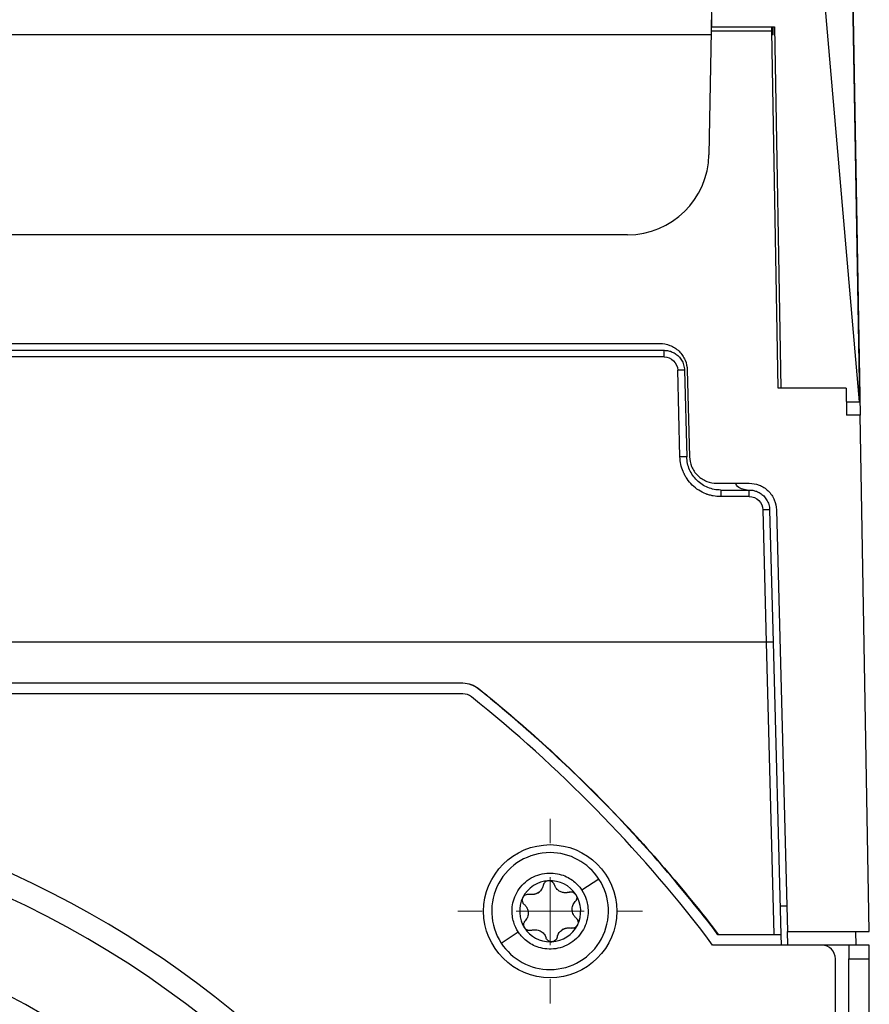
# Model space of a CAD drawing. Header units: millimetres. Extents: x -0.44 to 1.31, y -0.87 to 1.29.
# Tile 11 of 182: x 0.2952 to 0.3578, y -0.4894 to -0.4169. Entities that reach past the tile are written whole.
import ezdxf

# ---------------------------------------------------------------- set-up
doc = ezdxf.new("R2010")
doc.units = ezdxf.units.MM

# ---------------------------------------------------------------- blocks, each defined once
blk = doc.blocks.new('SW_CENTERMARKSYMBOL_18')
at = {"color": 0, "linetype": 'Continuous', "lineweight": 18}
for p, q in [((0, 0.005), (0, 0.0068)), ((0, 0), (0, 0.0025)), ((-0.005, 0), (-0.0068, 0)), ((0, 0), (-0.0025, 0)), ((0, 0), (0, -0.0025)), ((0, 0), (0.0025, 0)), ((0.005, 0), (0.0068, 0)), ((0, -0.005), (0, -0.0068))]:
    blk.add_line(p, q, dxfattribs=at)

msp = doc.modelspace()

# ---------------------------------------------------------------- linework, layer by layer
at = {"color": 7, "linetype": 'Continuous', "lineweight": 25}
for p, q in [((0.3570640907, -0.445060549), (0.35289679, -0.3968744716)), ((0.3460136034, -0.4087697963), (0.3461656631, -0.417481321)), ((0.3570778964, -0.4450561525), (0.3564706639, -0.4102663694)), ((0.3564914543, -0.411263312), (0.3570988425, -0.4460605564)), ((0.3461223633, -0.4180605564), (0.0834368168, -0.4180605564)), ((0.3461272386, -0.4177814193), (0.3459682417, -0.4268847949)), ((0.3506043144, -0.4177814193), (0.3461272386, -0.4177814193)), ((0.3461656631, -0.417481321), (0.3507956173, -0.417481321)), ((0.3506043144, -0.4177814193), (0.3505990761, -0.417481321)), ((0.3510630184, -0.4440605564), (0.3506043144, -0.4177814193)), ((0.3506981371, -0.4180605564), (0.3507002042, -0.417481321)), ((0.3507956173, -0.417481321), (0.351259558, -0.4440605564)), ((0.3399691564, -0.4327791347), (0.0895900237, -0.4327791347)), ((0.0868874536, -0.4412791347), (0.3426717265, -0.4412791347)), ((0.0871874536, -0.4407791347), (0.3423717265, -0.4407791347)), ((0.3426717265, -0.4417660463), (0.3426717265, -0.4412791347)), ((0.3426717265, -0.4417660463), (0.0868874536, -0.4417660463)), ((0.3438386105, -0.4491259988), (0.3436713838, -0.4427398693)), ((0.3441712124, -0.4427398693), (0.3443384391, -0.4491259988)), ((0.3443710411, -0.4427267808), (0.3445382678, -0.4491129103)), ((0.35606378, -0.4440605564), (0.3510630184, -0.4440605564)), ((0.35606378, -0.4440605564), (0.3560986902, -0.4460605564)), ((0.356081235, -0.445060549), (0.3570640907, -0.445060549)), ((0.3570988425, -0.4460605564), (0.3560986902, -0.4460605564)), ((0.357762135, -0.4840605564), (0.3570988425, -0.4460605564)), ((0.3465375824, -0.4510605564), (0.348940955, -0.4510605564)), ((0.3468375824, -0.4515605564), (0.3468375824, -0.452047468)), ((0.3468375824, -0.4515605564), (0.348940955, -0.4515605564)), ((0.348940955, -0.452047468), (0.3468375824, -0.452047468)), ((0.348940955, -0.452047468), (0.348940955, -0.4515605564)), ((0.3499406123, -0.453021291), (0.3501956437, -0.4627605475)), ((0.3504404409, -0.453021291), (0.3506951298, -0.462747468)), ((0.3509402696, -0.4530082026), (0.3517534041, -0.4840605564)), ((0.3501953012, -0.4627605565), (0.2937793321, -0.4627605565)), ((0.3501949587, -0.4627605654), (0.3507583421, -0.4842753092)), ((0.3506951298, -0.462747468), (0.3512591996, -0.4842884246)), ((0.2772383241, -0.465762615), (0.3278596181, -0.465762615)), ((0.3278596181, -0.4657867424), (0.2772383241, -0.4657867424)), ((0.3278596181, -0.465762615), (0.3278596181, -0.4657867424)), ((0.3278596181, -0.4665605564), (0.2775631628, -0.4665605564)), ((0.3289834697, -0.4661574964), (0.3289683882, -0.4661763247)), ((0.3378708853, -0.4801956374), (0.3366151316, -0.4810160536)), ((0.3517041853, -0.4821809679), (0.351204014, -0.4821809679)), ((0.3463786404, -0.4838984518), (0.3463591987, -0.4839127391)), ((0.3466296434, -0.4842994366), (0.3463591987, -0.4839127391)), ((0.3463786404, -0.4838984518), (0.3466422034, -0.4842753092)), ((0.3517534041, -0.4840605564), (0.357762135, -0.4840605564)), ((0.35177959, -0.4850605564), (0.3517534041, -0.4840605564)), ((0.3567619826, -0.4840605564), (0.3567794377, -0.4850605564)), ((0.330671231, -0.484899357), (0.3319269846, -0.4840789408)), ((0.3462334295, -0.4850605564), (0.3457455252, -0.4843637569)), ((0.3466422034, -0.4842753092), (0.3466296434, -0.4842994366)), ((0.351259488, -0.4842994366), (0.3466296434, -0.4842994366)), ((0.3466422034, -0.4842753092), (0.3507583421, -0.4842753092)), ((0.3512591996, -0.4842884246), (0.351259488, -0.4842994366)), ((0.351259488, -0.4842994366), (0.3512794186, -0.4850605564)), ((0.33427959, -0.4847958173), (0.33427959, -0.4848105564)), ((0.35427959, -0.4850605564), (0.3462334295, -0.4850605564)), ((0.35627959, -0.4850605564), (0.35427959, -0.4850605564)), ((0.35777959, -0.4850605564), (0.35627959, -0.4850605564)), ((0.35627959, -0.4850605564), (0.35627959, -0.4851528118)), ((0.35627959, -0.4851528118), (0.35627959, -0.4860605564)), ((0.35777959, -0.4860605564), (0.35777959, -0.4850605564)), ((0.35527959, -0.4985605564), (0.35527959, -0.4860605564)), ((0.35627959, -0.4860605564), (0.35777959, -0.4860605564)), ((0.35627959, -0.5803118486), (0.35627959, -0.4860605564)), ((0.35777959, -0.5803118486), (0.35777959, -0.4860605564))]:
    msp.add_line(p, q, dxfattribs=at)
msp.add_circle((0.33427959, -0.4825605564), 0.0048999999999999, dxfattribs=at)
for centre, radius, start, end in [((0.3399696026, -0.4267795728), 0.0059995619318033, 269.9957389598, 358.9950782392), ((0.3439212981, -0.447517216), 0.0047838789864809, 87.0054515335, 92.9945484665), ((0.3440885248, -0.4539033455), 0.0047838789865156, 87.0054515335, 92.9945484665), ((0.3501905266, -0.4577986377), 0.0047838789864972, 87.0054515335, 92.9945484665), ((0.3278596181, -0.4675605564), 0.0009999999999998, 51.3052600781, 90), ((0.26377959, -0.5475605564), 0.1035, 37.6326895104, 51.3052600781), ((0.26377959, -0.5475605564), 0.0744500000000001, 0.6496204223, 79.24514605), ((0.26377959, -0.5475605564), 0.0727500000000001, 0.6648009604, 89.3351990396), ((0.3342710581, -0.4825474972), 0.0043000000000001, 90, 213.1576196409), ((0.3342710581, -0.4825474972), 0.0043000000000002, 33.1576196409, 90), ((0.33427959, -0.4825605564), 0.0022499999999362, 93.1576196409, 153.1576196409), ((0.33427959, -0.4825605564), 0.0022499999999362, 33.1576196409, 93.1576196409), ((0.3342710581, -0.4825474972), 0.0043000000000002, 270, 33.1576196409), ((0.33427959, -0.4825605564), 0.0016312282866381, 120.2237675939, 126.091471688), ((0.3329236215, -0.4804850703), 0.0008541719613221, 297.5482788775, 308.7669604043), ((0.26377959, -0.5475605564), 0.0662722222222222, 0.7348893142, 89.2651106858), ((0.33427959, -0.4825605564), 0.0022499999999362, 153.1576196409, 213.1576196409), ((0.33427959, -0.4825605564), 0.0022499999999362, 333.1576196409, 33.1576196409), ((0.26377959, -0.5475605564), 0.0645722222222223, 0.7542379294, 89.2457620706), ((0.33427959, -0.4825605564), 0.0022499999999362, 213.1576196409, 270), ((0.33427959, -0.4825605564), 0.0022499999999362, 273.1576196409, 333.1576196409), ((0.33427959, -0.4825605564), 0.0016312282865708, 300.2237676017, 306.09147168), ((0.3356355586, -0.4846360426), 0.000854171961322, 117.548278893, 128.7669603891), ((0.3342710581, -0.4825474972), 0.0043, 213.1576196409, 270), ((0.33427959, -0.4825605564), 0.0022499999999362, 270, 273.1576196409), ((0.35427959, -0.4860605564), 0.001, 0, 90)]:
    msp.add_arc(centre, radius, start, end, dxfattribs=at)
for points in [[(0.3461428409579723, -0.4169453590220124), (0.3461376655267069, -0.4172225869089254), (0.346132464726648, -0.4175012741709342), (0.346127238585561, -0.4177814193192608)], [(0.3506981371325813, -0.4180605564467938), (0.3506683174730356, -0.4180605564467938), (0.3506386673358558, -0.4180605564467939), (0.3506091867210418, -0.4180605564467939)], [(0.3570640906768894, -0.4450605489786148), (0.3570674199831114, -0.4450590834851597), (0.3570715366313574, -0.4450576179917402), (0.3570778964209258, -0.4450561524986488)], [(0.332923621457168, -0.4813392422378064), (0.3328628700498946, -0.4813392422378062), (0.3328022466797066, -0.4813327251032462), (0.332743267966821, -0.4813199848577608)], [(0.3359060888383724, -0.4838107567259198), (0.3358758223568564, -0.4838107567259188), (0.3358454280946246, -0.4838075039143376), (0.335815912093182, -0.4838011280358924)], [(0.3344035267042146, -0.4848071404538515), (0.3343956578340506, -0.4848075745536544), (0.3343878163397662, -0.4848077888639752), (0.3343800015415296, -0.4848077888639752)]]:
    msp.add_open_spline(points, degree=3, dxfattribs=at)
for points, knots in [([(0.3423717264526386, -0.4407791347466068), (0.3426043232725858, -0.4407791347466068), (0.3428546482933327, -0.4408209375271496), (0.3433397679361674, -0.4410097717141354), (0.3435731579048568, -0.4411573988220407), (0.343961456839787, -0.4415356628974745), (0.3441151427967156, -0.4417651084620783), (0.3443166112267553, -0.442245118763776), (0.3443649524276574, -0.442494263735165), (0.3443710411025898, -0.4427267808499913)], [0, 0, 0, 0, 0.25, 0.25, 0.5, 0.5, 0.75, 0.75, 1, 1, 1, 1]), ([(0.3426717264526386, -0.4412791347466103), (0.3427135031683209, -0.4412801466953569), (0.3427991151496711, -0.4412822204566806), (0.3429296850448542, -0.4412995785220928), (0.343064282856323, -0.4413290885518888), (0.3432014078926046, -0.4413732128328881), (0.3433392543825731, -0.4414329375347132), (0.343475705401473, -0.4415094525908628), (0.3436083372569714, -0.4416035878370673), (0.3437344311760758, -0.4417158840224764), (0.3438510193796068, -0.4418464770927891), (0.3439548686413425, -0.4419950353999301), (0.3440427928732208, -0.4421606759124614), (0.3441107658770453, -0.4423419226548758), (0.3441578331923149, -0.4425365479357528), (0.3441667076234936, -0.4426714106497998), (0.3441712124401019, -0.4427398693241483)], [0, 0, 0, 0, 0.0541033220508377, 0.1108725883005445, 0.1703077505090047, 0.2324087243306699, 0.2971753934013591, 0.3646076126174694, 0.434705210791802, 0.5074679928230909, 0.5828957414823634, 0.6609882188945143, 0.7417451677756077, 0.8251663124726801, 0.911251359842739, 1, 1, 1, 1]), ([(0.3426717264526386, -0.4417660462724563), (0.3429292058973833, -0.4417660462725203), (0.3431851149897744, -0.4418701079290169), (0.343553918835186, -0.4422293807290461), (0.3436646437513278, -0.4424824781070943), (0.3436713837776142, -0.4427398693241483)], [0, 0, 0, 0, 0.5, 0.5, 1, 1, 1, 1]), ([(0.3468375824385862, -0.4520474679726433), (0.3466499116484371, -0.4520474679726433), (0.3463731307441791, -0.4520219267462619), (0.3460584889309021, -0.4519474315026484), (0.3459032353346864, -0.4518990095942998), (0.3458371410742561, -0.4518758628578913), (0.3457931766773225, -0.4518598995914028), (0.3457730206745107, -0.4518523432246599), (0.3453707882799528, -0.4516958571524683), (0.345035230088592, -0.4514797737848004), (0.3445987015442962, -0.451054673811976), (0.3444054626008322, -0.4508249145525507), (0.3442238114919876, -0.4505267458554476), (0.3441439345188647, -0.4503701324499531), (0.3441120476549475, -0.4503013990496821), (0.3440913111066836, -0.4502552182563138), (0.3440804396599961, -0.4502301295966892), (0.3439260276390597, -0.4498624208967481), (0.3438484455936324, -0.4495015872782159), (0.3438386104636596, -0.4491259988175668)], [0, 0, 0, 0, 0.1250000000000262, 0.1875000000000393, 0.2187500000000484, 0.23437500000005, 0.23437500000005, 0.2500000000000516, 0.2500000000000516, 0.4999999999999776, 0.4999999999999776, 0.6249999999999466, 0.6874999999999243, 0.7187499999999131, 0.7343749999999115, 0.7343749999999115, 0.7499999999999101, 0.7499999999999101, 1, 1, 1, 1]), ([(0.3468375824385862, -0.4515605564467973), (0.3465157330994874, -0.4515605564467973), (0.3461941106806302, -0.4514976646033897), (0.3455979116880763, -0.4512552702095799), (0.3453236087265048, -0.4510758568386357), (0.3448626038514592, -0.4506267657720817), (0.3446760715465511, -0.4503572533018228), (0.3444181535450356, -0.4497676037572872), (0.3443468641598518, -0.4494477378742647), (0.3443384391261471, -0.4491259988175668)], [0, 0, 0, 0, 0.25, 0.25, 0.5, 0.5, 0.75, 0.75, 1, 1, 1, 1]), ([(0.344538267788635, -0.4491129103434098), (0.3445443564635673, -0.449345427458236), (0.3445926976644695, -0.4495945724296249), (0.3447941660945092, -0.4500745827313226), (0.3449478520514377, -0.4503040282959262), (0.3453361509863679, -0.45068229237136), (0.3455695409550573, -0.4508299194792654), (0.346054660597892, -0.4510187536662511), (0.346304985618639, -0.4510605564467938), (0.3465375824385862, -0.4510605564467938)], [0, 0, 0, 0, 0.25, 0.25, 0.5, 0.5, 0.75, 0.75, 1, 1, 1, 1]), ([(0.3487754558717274, -0.4515605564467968), (0.3486374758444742, -0.4515427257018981), (0.3483507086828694, -0.4515056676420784), (0.3480482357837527, -0.4512926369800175), (0.3479530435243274, -0.4511102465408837), (0.3479271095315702, -0.4510605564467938)], [0, 0, 0, 0, 0.4028837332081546, 0.8373228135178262, 1, 1, 1, 1]), ([(0.3489409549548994, -0.4510605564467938), (0.3491735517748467, -0.4510605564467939), (0.3494238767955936, -0.4511023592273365), (0.3499089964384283, -0.4512911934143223), (0.3501423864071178, -0.4514388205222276), (0.350530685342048, -0.4518170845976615), (0.3506843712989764, -0.4520465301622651), (0.3508858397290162, -0.4525265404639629), (0.3509341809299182, -0.452775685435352), (0.3509402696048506, -0.4530082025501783)], [0, 0, 0, 0, 0.25, 0.25, 0.5, 0.5, 0.75, 0.75, 1, 1, 1, 1]), ([(0.3489409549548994, -0.4515605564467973), (0.3489827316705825, -0.4515615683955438), (0.3490683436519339, -0.4515636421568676), (0.3491989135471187, -0.4515810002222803), (0.3493335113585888, -0.4516105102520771), (0.3494706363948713, -0.4516546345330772), (0.3496084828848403, -0.4517143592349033), (0.3497449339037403, -0.4517908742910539), (0.3498775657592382, -0.4518850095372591), (0.3500036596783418, -0.4519973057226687), (0.350120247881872, -0.4521278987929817), (0.3502240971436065, -0.4522764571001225), (0.3503120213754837, -0.4524420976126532), (0.3503799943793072, -0.4526233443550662), (0.3504270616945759, -0.4528179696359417), (0.3504359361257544, -0.4529528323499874), (0.3504404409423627, -0.4530212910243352)], [0, 0, 0, 0, 0.05410332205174, 0.110872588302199, 0.1703077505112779, 0.2324087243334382, 0.2971753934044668, 0.3646076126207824, 0.4347052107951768, 0.507467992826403, 0.5828957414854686, 0.6609882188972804, 0.7417451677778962, 0.8251663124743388, 0.9112513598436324, 1, 1, 1, 1]), ([(0.3489409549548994, -0.4520474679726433), (0.3491984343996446, -0.4520474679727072), (0.3494543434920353, -0.4521515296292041), (0.3498231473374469, -0.452510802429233), (0.3499338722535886, -0.4527638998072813), (0.3499406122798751, -0.4530212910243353)], [0, 0, 0, 0, 0.5, 0.5, 1, 1, 1, 1]), ([(0.3506951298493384, -0.4627474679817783), (0.3506951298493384, -0.4627474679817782), (0.3506843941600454, -0.4627477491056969), (0.3506356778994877, -0.4627490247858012), (0.3505975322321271, -0.4627500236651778), (0.350499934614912, -0.4627525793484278), (0.3504408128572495, -0.4627541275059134), (0.3503177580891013, -0.4627573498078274), (0.3502542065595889, -0.4627590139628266), (0.3501953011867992, -0.4627605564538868)], [0, 0, 0, 0, 0.25, 0.25, 0.5, 0.5, 0.75, 0.75, 1, 1, 1, 1]), ([(0.3278596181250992, -0.4657626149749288), (0.3280581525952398, -0.4657626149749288), (0.3282624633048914, -0.4657964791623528), (0.3286479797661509, -0.4659319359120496), (0.3288285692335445, -0.4660333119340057), (0.3289834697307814, -0.4661574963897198)], [0, 0, 0, 0, 0.5, 0.5, 1, 1, 1, 1]), ([(0.3289683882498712, -0.4661763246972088), (0.3288155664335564, -0.4660538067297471), (0.3286374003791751, -0.4659537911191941), (0.3282570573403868, -0.4658201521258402), (0.3280554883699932, -0.4657867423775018), (0.3278596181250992, -0.4657867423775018)], [0, 0, 0, 0, 0.5, 0.5, 1, 1, 1, 1]), ([(0.3463591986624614, -0.4839127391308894), (0.3438336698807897, -0.4806323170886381), (0.3411029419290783, -0.4774911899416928), (0.3352852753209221, -0.471557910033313), (0.3321984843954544, -0.4687659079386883), (0.3289683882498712, -0.4661763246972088)], [0, 0, 0, 0, 0.5, 0.5, 1, 1, 1, 1]), ([(0.3289834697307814, -0.4661574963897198), (0.3322143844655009, -0.4687477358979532), (0.3353019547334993, -0.4715404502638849), (0.3411210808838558, -0.4774752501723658), (0.343852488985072, -0.4806171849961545), (0.3463786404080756, -0.4838984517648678)], [0, 0, 0, 0, 0.5, 0.5, 1, 1, 1, 1]), ([(0.331926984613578, -0.4840789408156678), (0.3317993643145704, -0.4838836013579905), (0.3316787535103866, -0.4836471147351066), (0.3315051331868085, -0.4830755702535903), (0.3314527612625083, -0.4827387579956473), (0.3315011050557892, -0.4819936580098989), (0.3316052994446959, -0.4815848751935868), (0.331922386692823, -0.4810073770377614), (0.3320542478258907, -0.4808216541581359), (0.3323652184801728, -0.4804833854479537), (0.3325442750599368, -0.4803310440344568), (0.3329349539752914, -0.4800758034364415), (0.3331463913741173, -0.4799730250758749), (0.3335810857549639, -0.4798241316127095), (0.3338041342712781, -0.4797779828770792), (0.3344603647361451, -0.4797195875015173), (0.3348765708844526, -0.4797883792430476), (0.3355783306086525, -0.4800434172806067), (0.33586573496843, -0.4802266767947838), (0.3363193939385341, -0.4806152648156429), (0.336487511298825, -0.4808207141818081), (0.3366151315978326, -0.4810160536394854)], [0, 0, 0, 0, 0.1250000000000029, 0.1250000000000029, 0.2500000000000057, 0.2500000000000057, 0.3750000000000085, 0.3750000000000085, 0.4375000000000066, 0.4375000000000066, 0.5000000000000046, 0.5000000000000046, 0.5625000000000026, 0.5625000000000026, 0.6250000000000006, 0.6250000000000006, 0.7500000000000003, 0.7500000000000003, 0.8750000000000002, 0.8750000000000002, 1, 1, 1, 1]), ([(0.3341556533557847, -0.4803139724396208), (0.334136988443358, -0.4803157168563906), (0.3340994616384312, -0.4803192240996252), (0.3340444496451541, -0.4803338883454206), (0.3339913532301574, -0.4803553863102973), (0.3339411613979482, -0.480384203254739), (0.3338756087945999, -0.4804349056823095), (0.3338012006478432, -0.4805222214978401), (0.3337746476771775, -0.4806093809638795), (0.3337606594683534, -0.4806552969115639)], [0, 0, 0, 0, 0.0978109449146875, 0.1966541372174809, 0.2967087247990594, 0.3981474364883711, 0.5011360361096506, 0.737196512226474, 1, 1, 1, 1]), ([(0.3345857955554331, -0.4806097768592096), (0.334579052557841, -0.4805913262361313), (0.334565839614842, -0.4805551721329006), (0.3345372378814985, -0.4805055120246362), (0.3345040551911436, -0.4804613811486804), (0.3344667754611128, -0.4804232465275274), (0.3344145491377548, -0.4803813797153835), (0.3343430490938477, -0.4803423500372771), (0.3342505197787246, -0.4803148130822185), (0.3341870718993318, -0.4803142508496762), (0.3341556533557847, -0.4803139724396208)], [0, 0, 0, 0, 0.1085992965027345, 0.2128009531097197, 0.3126713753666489, 0.4082860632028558, 0.499731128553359, 0.6701965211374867, 0.8366857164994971, 1, 1, 1, 1]), ([(0.3366151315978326, -0.4810160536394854), (0.3367427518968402, -0.4812113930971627), (0.3368633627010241, -0.4814478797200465), (0.3370369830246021, -0.4820194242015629), (0.3370893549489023, -0.4823562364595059), (0.3370410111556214, -0.4831013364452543), (0.3369368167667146, -0.4835101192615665), (0.3366197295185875, -0.4840876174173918), (0.3364878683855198, -0.4842733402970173), (0.3361768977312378, -0.4846116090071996), (0.3359978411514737, -0.4847639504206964), (0.3356071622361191, -0.4850191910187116), (0.3353957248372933, -0.4851219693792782), (0.3349610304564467, -0.4852708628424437), (0.3347379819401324, -0.485317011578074), (0.3340817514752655, -0.4853754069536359), (0.333665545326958, -0.4853066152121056), (0.3329637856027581, -0.4850515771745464), (0.3326763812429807, -0.4848683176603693), (0.3322227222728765, -0.4844797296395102), (0.3320546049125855, -0.4842742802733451), (0.331926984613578, -0.4840789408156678)], [0, 0, 0, 0, 0.1250000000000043, 0.1250000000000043, 0.2500000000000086, 0.2500000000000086, 0.3750000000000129, 0.3750000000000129, 0.4375000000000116, 0.4375000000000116, 0.5000000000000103, 0.5000000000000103, 0.562500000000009, 0.562500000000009, 0.6250000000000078, 0.6250000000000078, 0.7500000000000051, 0.7500000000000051, 0.8750000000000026, 0.8750000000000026, 1, 1, 1, 1]), ([(0.3337606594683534, -0.4806552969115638), (0.333754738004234, -0.4806809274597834), (0.3337432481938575, -0.4807306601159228), (0.3337181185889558, -0.4808013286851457), (0.3336892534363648, -0.4808659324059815), (0.3336425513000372, -0.4809506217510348), (0.3335710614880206, -0.4810509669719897), (0.3334951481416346, -0.4811184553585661), (0.3334584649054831, -0.4811510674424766)], [0, 0, 0, 0, 0.1371696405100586, 0.2661593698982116, 0.387040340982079, 0.499899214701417, 0.7583387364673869, 1, 1, 1, 1]), ([(0.3353990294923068, -0.4812026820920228), (0.3353680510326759, -0.4812017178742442), (0.3353074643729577, -0.4811998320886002), (0.335218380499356, -0.4811848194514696), (0.3351171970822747, -0.4811575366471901), (0.3350049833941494, -0.4811105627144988), (0.3348894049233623, -0.4810383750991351), (0.3347865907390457, -0.4809490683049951), (0.3347024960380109, -0.4808483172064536), (0.3346321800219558, -0.4807342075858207), (0.33460187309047, -0.4806529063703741), (0.3345857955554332, -0.4806097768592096)], [0, 0, 0, 0, 0.0870470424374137, 0.1702437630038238, 0.2498229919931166, 0.3751325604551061, 0.500745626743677, 0.6205397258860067, 0.7493738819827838, 0.867045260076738, 1, 1, 1, 1]), ([(0.3356701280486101, -0.4811585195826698), (0.3356463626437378, -0.4811658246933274), (0.3356001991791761, -0.4811800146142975), (0.3355304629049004, -0.4811933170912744), (0.3354638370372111, -0.481201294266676), (0.3354201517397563, -0.4812022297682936), (0.3353990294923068, -0.4812026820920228)], [0, 0, 0, 0, 0.2734713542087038, 0.5312085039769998, 0.7733349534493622, 1, 1, 1, 1]), ([(0.3356701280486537, -0.4811585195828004), (0.3356918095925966, -0.481152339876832), (0.3357353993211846, -0.4811399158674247), (0.3358267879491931, -0.4811329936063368), (0.3359432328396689, -0.4811506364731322), (0.336049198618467, -0.4812076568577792), (0.3361208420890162, -0.4812715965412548), (0.3361491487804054, -0.4813105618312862), (0.3361632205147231, -0.4813299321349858)], [0, 0, 0, 0, 0.1247232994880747, 0.2507503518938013, 0.4994843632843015, 0.7488937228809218, 0.8751708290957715, 1, 1, 1, 1]), ([(0.332370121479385, -0.4820573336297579), (0.3323539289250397, -0.4820416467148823), (0.3323213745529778, -0.4820101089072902), (0.3322696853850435, -0.4819344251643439), (0.332226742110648, -0.4818247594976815), (0.3322231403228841, -0.4817044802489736), (0.332242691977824, -0.4816104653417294), (0.3322622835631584, -0.4815664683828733), (0.3322720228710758, -0.4815445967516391)], [0, 0, 0, 0, 0.124723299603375, 0.250750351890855, 0.4994843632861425, 0.7488937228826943, 0.8751708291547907, 1, 1, 1, 1]), ([(0.3322720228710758, -0.4815445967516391), (0.3322796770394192, -0.4815306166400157), (0.3322950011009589, -0.4815026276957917), (0.3323238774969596, -0.4814641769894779), (0.3323779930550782, -0.4814058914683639), (0.3324709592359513, -0.4813423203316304), (0.3325846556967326, -0.481311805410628), (0.3326763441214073, -0.4813086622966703), (0.3327210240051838, -0.4813162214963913), (0.3327432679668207, -0.4813199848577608)], [0, 0, 0, 0, 0.0832164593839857, 0.1666038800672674, 0.2508130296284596, 0.5002404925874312, 0.7493515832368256, 0.8752142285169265, 1, 1, 1, 1]), ([(0.3333186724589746, -0.4812423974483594), (0.3332957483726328, -0.4812536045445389), (0.3332489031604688, -0.481276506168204), (0.333173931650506, -0.4813030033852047), (0.3330942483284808, -0.4813233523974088), (0.3330100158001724, -0.4813366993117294), (0.3329528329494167, -0.481338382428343), (0.3329236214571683, -0.481339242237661)], [0, 0, 0, 0, 0.1831618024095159, 0.3742898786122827, 0.573865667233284, 0.7823120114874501, 1, 1, 1, 1]), ([(0.3361890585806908, -0.4830637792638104), (0.3361670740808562, -0.4830431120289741), (0.3361245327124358, -0.4830031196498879), (0.3360702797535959, -0.4829367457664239), (0.3360251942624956, -0.4828701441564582), (0.3359722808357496, -0.4827738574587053), (0.3359230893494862, -0.4826421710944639), (0.3358965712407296, -0.4824714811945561), (0.3359040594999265, -0.4822988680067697), (0.3359453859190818, -0.4821363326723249), (0.3360165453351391, -0.4819814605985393), (0.3360852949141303, -0.4818960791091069), (0.3361221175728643, -0.4818503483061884)], [0, 0, 0, 0, 0.06919582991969, 0.1338982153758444, 0.1941576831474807, 0.2500369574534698, 0.3786719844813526, 0.5001575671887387, 0.6213963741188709, 0.7498161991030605, 0.8660001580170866, 1, 1, 1, 1]), ([(0.3361632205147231, -0.4813299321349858), (0.3361715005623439, -0.4813435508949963), (0.336188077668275, -0.4813708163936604), (0.336206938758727, -0.4814150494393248), (0.336230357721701, -0.4814910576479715), (0.336238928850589, -0.4816033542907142), (0.3362085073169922, -0.4817170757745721), (0.3361653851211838, -0.4817980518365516), (0.3361364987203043, -0.4818329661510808), (0.3361221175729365, -0.4818503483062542)], [0, 0, 0, 0, 0.0832164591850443, 0.1666038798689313, 0.2508130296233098, 0.5002404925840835, 0.7493515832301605, 0.8752142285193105, 1, 1, 1, 1]), ([(0.3323701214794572, -0.4820573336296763), (0.3323921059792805, -0.4820780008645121), (0.3324346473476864, -0.482117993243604), (0.3324889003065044, -0.4821843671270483), (0.3325339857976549, -0.4822509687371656), (0.332586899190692, -0.4823472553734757), (0.3326360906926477, -0.4824789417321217), (0.3326626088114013, -0.4826496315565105), (0.3326551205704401, -0.4828222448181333), (0.3326137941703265, -0.4829847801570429), (0.3325426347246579, -0.4831396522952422), (0.332473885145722, -0.4832250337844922), (0.3324370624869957, -0.4832707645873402)], [0, 0, 0, 0, 0.069195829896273, 0.133898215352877, 0.1941576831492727, 0.2500369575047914, 0.3786718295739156, 0.5001575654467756, 0.6213962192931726, 0.7498161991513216, 0.866000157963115, 1, 1, 1, 1]), ([(0.332395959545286, -0.4837911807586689), (0.3323876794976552, -0.4837775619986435), (0.3323711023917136, -0.4837502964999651), (0.3323522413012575, -0.4837060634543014), (0.3323288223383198, -0.4836300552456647), (0.3323202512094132, -0.4835177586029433), (0.3323506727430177, -0.4834040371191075), (0.3323937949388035, -0.4833230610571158), (0.3324226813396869, -0.4832881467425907), (0.3324370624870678, -0.4832707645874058)], [0, 0, 0, 0, 0.0832164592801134, 0.1666038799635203, 0.2508130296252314, 0.5002404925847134, 0.7493515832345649, 0.8752142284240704, 1, 1, 1, 1]), ([(0.3361890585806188, -0.4830637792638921), (0.3362052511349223, -0.4830794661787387), (0.3362378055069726, -0.4831110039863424), (0.3362894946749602, -0.4831866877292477), (0.336332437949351, -0.4832963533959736), (0.3363360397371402, -0.4834166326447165), (0.3363164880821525, -0.4835106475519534), (0.3362968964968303, -0.4835546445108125), (0.3362871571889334, -0.4835765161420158)], [0, 0, 0, 0, 0.1247232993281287, 0.2507503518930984, 0.4994843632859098, 0.7488937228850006, 0.8751708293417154, 1, 1, 1, 1]), ([(0.3327535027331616, -0.4839846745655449), (0.3327363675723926, -0.4839840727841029), (0.3327021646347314, -0.4839828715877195), (0.3326510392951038, -0.4839729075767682), (0.3326007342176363, -0.4839568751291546), (0.3325361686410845, -0.4839269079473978), (0.3324610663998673, -0.4838763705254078), (0.332417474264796, -0.4838193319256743), (0.332395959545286, -0.4837911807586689)], [0, 0, 0, 0, 0.124537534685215, 0.2485853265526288, 0.3735973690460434, 0.5009665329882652, 0.7537040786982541, 1, 1, 1, 1]), ([(0.3328890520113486, -0.4839625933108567), (0.3328671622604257, -0.4839689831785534), (0.3328232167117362, -0.4839818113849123), (0.3327767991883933, -0.483983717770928), (0.3327535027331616, -0.4839846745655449)], [0, 0, 0, 0, 0.4981107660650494, 1, 1, 1, 1]), ([(0.332889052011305, -0.483962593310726), (0.3329179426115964, -0.483953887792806), (0.3329738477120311, -0.4839370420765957), (0.3330584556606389, -0.4839232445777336), (0.3331386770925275, -0.4839175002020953), (0.3332485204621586, -0.4839198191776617), (0.3333871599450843, -0.4839430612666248), (0.333548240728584, -0.4840054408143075), (0.3336939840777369, -0.4840982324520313), (0.3338140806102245, -0.4842152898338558), (0.3339126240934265, -0.4843543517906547), (0.3339521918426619, -0.4844565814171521), (0.333973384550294, -0.4845113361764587)], [0, 0, 0, 0, 0.0691958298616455, 0.1338982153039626, 0.194157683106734, 0.2500369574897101, 0.3786718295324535, 0.5001575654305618, 0.6213962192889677, 0.7498161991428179, 0.8660001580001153, 1, 1, 1, 1]), ([(0.3347985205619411, -0.4844658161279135), (0.3348044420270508, -0.4844401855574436), (0.3348159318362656, -0.4843904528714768), (0.3348410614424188, -0.4843197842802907), (0.3348699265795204, -0.4842551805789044), (0.3349166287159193, -0.4841704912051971), (0.3349881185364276, -0.4840701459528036), (0.3350640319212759, -0.4840026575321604), (0.3351007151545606, -0.4839700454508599)], [0, 0, 0, 0, 0.1371697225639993, 0.2661594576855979, 0.3870403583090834, 0.4998990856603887, 0.7583388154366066, 1, 1, 1, 1]), ([(0.3352405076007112, -0.4838787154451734), (0.3352621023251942, -0.4838681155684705), (0.3353060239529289, -0.4838465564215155), (0.3353758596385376, -0.4838212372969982), (0.3354494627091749, -0.4838011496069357), (0.3355456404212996, -0.4837844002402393), (0.3356700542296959, -0.4837773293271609), (0.3357651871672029, -0.4837928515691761), (0.3358159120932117, -0.4838011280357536)], [0, 0, 0, 0, 0.1185321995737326, 0.2410832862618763, 0.3679289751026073, 0.4993179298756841, 0.7330360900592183, 1, 1, 1, 1]), ([(0.3362871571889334, -0.4835765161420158), (0.3362774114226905, -0.4835940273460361), (0.3362580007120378, -0.4836289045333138), (0.3362200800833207, -0.4836753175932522), (0.3361764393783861, -0.4837162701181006), (0.3361116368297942, -0.4837613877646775), (0.3360207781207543, -0.4838022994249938), (0.335944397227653, -0.4838079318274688), (0.3359060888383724, -0.4838107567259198)], [0, 0, 0, 0, 0.1253709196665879, 0.2497021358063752, 0.3745452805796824, 0.5014795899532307, 0.7499700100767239, 0.9999999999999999, 0.9999999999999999, 0.9999999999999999, 0.9999999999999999]), ([(0.3342795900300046, -0.4847958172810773), (0.3342616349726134, -0.4847907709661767), (0.3342258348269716, -0.4847807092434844), (0.3341754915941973, -0.4847570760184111), (0.334128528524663, -0.4847275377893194), (0.3340722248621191, -0.48468044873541), (0.3340127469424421, -0.4846102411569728), (0.333986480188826, -0.4845442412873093), (0.3339733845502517, -0.4845113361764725)], [0, 0, 0, 0, 0.1248939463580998, 0.2490229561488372, 0.3738229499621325, 0.500760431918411, 0.7510974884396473, 1, 1, 1, 1]), ([(0.3347985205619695, -0.4844658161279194), (0.3347930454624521, -0.4844879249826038), (0.3347822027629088, -0.4845317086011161), (0.3347528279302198, -0.484593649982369), (0.3347136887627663, -0.4846508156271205), (0.3346485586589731, -0.4847180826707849), (0.3345467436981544, -0.4847856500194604), (0.3344510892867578, -0.48480000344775), (0.3344035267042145, -0.4848071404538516)], [0, 0, 0, 0, 0.1260009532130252, 0.2495279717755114, 0.373230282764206, 0.4997837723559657, 0.7512757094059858, 1, 1, 1, 1]), ([(0.3507583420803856, -0.484275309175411), (0.350817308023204, -0.4842753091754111), (0.3508809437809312, -0.4842755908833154), (0.3510041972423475, -0.4842768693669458), (0.3510634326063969, -0.4842778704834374), (0.3511612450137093, -0.4842804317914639), (0.3511994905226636, -0.4842819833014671), (0.3512483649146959, -0.484285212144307), (0.3512591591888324, -0.4842868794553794), (0.3512591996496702, -0.4842884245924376)], [0, 0, 0, 0, 0.25, 0.25, 0.5, 0.5, 0.75, 0.75, 1, 1, 1, 1]), ([(0.3343800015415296, -0.4848077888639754), (0.3343630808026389, -0.4848072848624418), (0.3343291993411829, -0.4848062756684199), (0.3342961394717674, -0.4847993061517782), (0.3342795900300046, -0.4847958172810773)], [0, 0, 0, 0, 0.4994099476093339, 1, 1, 1, 1])]:
    msp.add_open_spline(points, degree=3, knots=knots, dxfattribs=at)

# ---------------------------------------------------------------- block references
at = {"color": 8, "linetype": 'Continuous', "lineweight": 0}
msp.add_blockref('SW_CENTERMARKSYMBOL_18', (0.3342710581, -0.4825474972), dxfattribs=at)

doc.saveas('drawing.dxf')
